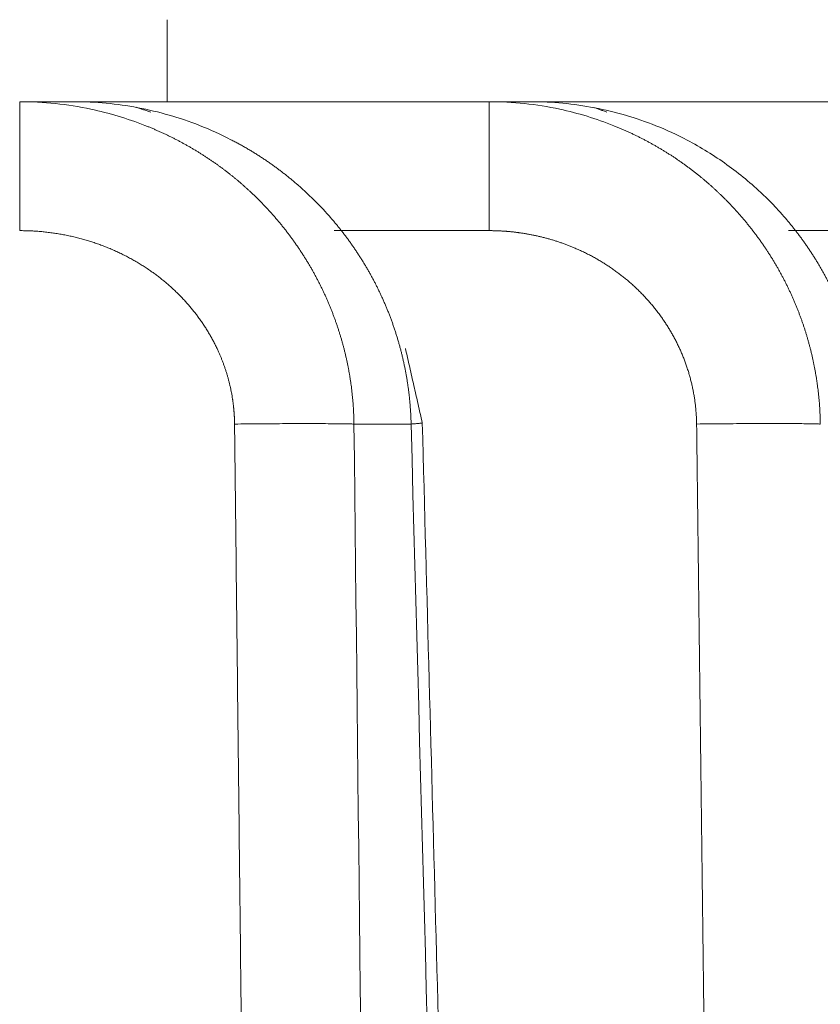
# Model space of a CAD drawing. Header units: millimetres. Extents: x 5437 to 18441, y -4466 to 3128.
# Tile 73 of 256: x 8200 to 8205, y -2710 to -2704. Entities that reach past the tile are written whole.
import ezdxf

# ---------------------------------------------------------------- set-up
doc = ezdxf.new("R2010")
doc.units = ezdxf.units.MM
doc.layers.add('1', color=7, linetype='Continuous', true_color=0xffffff)
doc.dimstyles.get("Standard").update_dxf_attribs({"dimtxt": 0.18, "dimasz": 0.18, "dimexe": 0.18, "dimexo": 0.0625, "dimgap": 0.09, "dimtad": 0, "dimtih": 1, "dimtoh": 1, "dimdec": 4, "dimzin": 0, "dimdsep": 46, "dimtxsty": 'Standard', "dimcen": 0.09, "dimadec": 0, "dimazin": 0, "dimtfac": 1, "dimtdec": 4, "dimtofl": 0, "dimtmove": 0, "dimatfit": 3, "dimfxl": 1, "dimtolj": 1, "dimtzin": 0, "dimarcsym": 0})

# ---------------------------------------------------------------- blocks, each defined once
blk = doc.blocks.new('*D53')
at = {"color": 0, "lineweight": -2, "transparency": 16777216}
for p, q in [((10989.4307, -2154.4155), (10692.9173, -2240.8213)), ((11069.4307, -2154.4155), (10989.4307, -2154.4155)), ((8443.48, -2896.4116), (8443.48, -2896.2316)), ((8443.39, -2896.3216), (8443.57, -2896.3216))]:
    blk.add_line(p, q, dxfattribs=at)
at = {"color": 0, "lineweight": 20, "transparency": 16777216}
blk.add_solid([(10689.1871, -2228.0204), (10696.6476, -2253.6222), (10616.1119, -2263.2029)], dxfattribs=at)
at = {"layer": 'Defpoints', "color": 0, "lineweight": 20, "transparency": 16777216}
for p in [(10616.1119, -2263.2029), (6270.848, -3529.4402)]:
    blk.add_point(p, dxfattribs=at)
at = {"color": 0, "lineweight": 20, "transparency": 16777216, "insert": (11249.5207, -2154.4155), "char_height": 80, "attachment_point": 5}
blk.add_mtext('\\A1;R2260', dxfattribs=at)
blk = doc.blocks.new('*D54')
at = {"color": 0, "lineweight": -2, "transparency": 16777216}
blk.add_line((7492.6853, -2896.3216), (7463.5164, -2896.3216), dxfattribs=at)
at = {"color": 0, "lineweight": -3, "transparency": 16777216}
for start, end in [(14.7247061, 87.3296239), (101.5902046, 175.2752939)]:
    blk.add_arc((8434.1189, -2896.3216), 970.4225, start, end, dxfattribs=at)
at = {"color": 0, "lineweight": 20, "transparency": 16777216}
for points in [[(9385.6953, -2646.8098), (9359.6469, -2652.519), (9389.7986, -2727.8095)], [(7480.3159, -2816.9391), (7453.6719, -2815.84), (7463.6964, -2896.3216)]]:
    blk.add_solid(points, dxfattribs=at)
at = {"layer": 'Defpoints', "color": 0, "lineweight": 20, "transparency": 16777216}
for p in [(7900.863, -2085.5454), (10671.8171, -2501.755), (7492.7478, -2896.3216), (7740.5009, -2896.3216), (8434.1189, -2896.3216)]:
    blk.add_point(p, dxfattribs=at)
at = {"color": 0, "lineweight": 20, "transparency": 16777216, "insert": (8359.2409, -1928.7921), "char_height": 80, "attachment_point": 5}
blk.add_mtext('\\A1;165%%D', dxfattribs=at)

msp = doc.modelspace()

# ---------------------------------------------------------------- linework, layer by layer
at = {"color": 7, "lineweight": 20}
msp.add_arc((8443.47995, -2896.41157), 893, 10.1099821, 350.11198757, dxfattribs=at)
at = {"layer": '1', "color": 0, "lineweight": 20}
for p, q in [((8200.87852, -2704.32157), (8200.87852, -2703.82157)), ((8199.97932, -2704.32157), (8200.31153, -2704.32157)), ((8200.31157, -2704.32157), (8202.84145, -2704.32157)), ((8202.84145, -2704.32157), (8203.09777, -2704.32157)), ((8203.09775, -2704.32157), (8205.00505, -2704.32157)), ((8202.84145, -2705.10761), (8201.89612, -2705.10761)), ((8205.00505, -2705.10761), (8204.66704, -2705.10761)), ((8202.36623, -2706.28666), (8202.01793, -2706.28666))]:
    msp.add_line(p, q, dxfattribs=at)
for points, degree in [([(8199.97932, -2704.32157), (8199.97932, -2705.10761)], 1), ([(8199.97932, -2704.32157), (8200.12479, -2704.32157), (8200.27032, -2704.33681), (8200.41297, -2704.36696)], 3), ([(8202.84145, -2704.32157), (8202.84145, -2705.10761)], 1), ([(8202.84145, -2704.32157), (8202.98611, -2704.32157), (8203.1308, -2704.33693), (8203.27245, -2704.36731)], 3), ([(8200.41299, -2704.36696), (8200.52517, -2704.3908), (8200.63554, -2704.42394), (8200.74273, -2704.46592)], 3), ([(8200.77808, -2704.38509), (8200.69019, -2704.35517)], 1), ([(8203.27246, -2704.36731), (8203.38493, -2704.39152), (8203.49547, -2704.42526), (8203.60258, -2704.46803)], 3), ([(8203.55987, -2704.38512), (8203.47893, -2704.35628)], 1), ([(8201.26789, -2704.55303), (8201.20517, -2704.52081), (8201.14094, -2704.49175), (8201.07549, -2704.466)], 3), ([(8204.04988, -2704.55572), (8203.98765, -2704.52317), (8203.92383, -2704.4938), (8203.85874, -2704.46778)], 3), ([(8202.43449, -2706.27897), (8202.33186, -2705.82682)], 1), ([(8201.59759, -2733.73065), (8201.53616, -2728.24185), (8201.47466, -2722.75305), (8201.4131, -2717.26426), (8201.35148, -2711.77546), (8201.2898, -2706.28666)], 5), ([(8202.01793, -2706.28666), (8202.12067, -2715.46487), (8202.2232, -2724.64309), (8202.32554, -2733.82131)], 3), ([(8203.10396, -2733.81809), (8202.85921, -2724.6409), (8202.61331, -2715.46376), (8202.36623, -2706.28666)], 3), ([(8204.43435, -2732.80768), (8204.36906, -2727.50347), (8204.30369, -2722.19927), (8204.23827, -2716.89507), (8204.17277, -2711.59086), (8204.10721, -2706.28666)], 5)]:
    msp.add_open_spline(points, degree=degree, dxfattribs=at)
for points, degree, knots in [([(8201.07549, -2704.466), (8200.95367, -2704.41845), (8200.82772, -2704.38223), (8200.57168, -2704.33379), (8200.44158, -2704.32157), (8200.31153, -2704.32157)], 3, [0, 0, 0, 0, 0.5, 0.5, 1, 1, 1, 1]), ([(8203.85873, -2704.46778), (8203.73775, -2704.41965), (8203.6124, -2704.38298), (8203.35728, -2704.33394), (8203.22752, -2704.32157), (8203.09777, -2704.32157)], 3, [0, 0, 0, 0, 0.5, 0.5, 1, 1, 1, 1]), ([(8200.74275, -2704.46593), (8200.74931, -2704.46853), (8200.76241, -2704.47373), (8200.78191, -2704.48176), (8200.80126, -2704.48994), (8200.82044, -2704.49829), (8200.83946, -2704.50679), (8200.85832, -2704.51546), (8200.87702, -2704.52428), (8200.89555, -2704.53325), (8200.91392, -2704.54236), (8200.93212, -2704.55162), (8200.95015, -2704.56103), (8200.96802, -2704.57057), (8200.98572, -2704.58025), (8201.00325, -2704.59006), (8201.02061, -2704.6), (8201.0378, -2704.61007), (8201.05482, -2704.62026), (8201.07168, -2704.63057), (8201.08836, -2704.641), (8201.10487, -2704.65155), (8201.12121, -2704.66221), (8201.13737, -2704.67298), (8201.15337, -2704.68385), (8201.16919, -2704.69483), (8201.18485, -2704.70592), (8201.20033, -2704.7171), (8201.21563, -2704.72837), (8201.23077, -2704.73974), (8201.24573, -2704.7512), (8201.26053, -2704.76275), (8201.27515, -2704.77438), (8201.28959, -2704.7861), (8201.30387, -2704.79789), (8201.31797, -2704.80976), (8201.33191, -2704.82171), (8201.34567, -2704.83373), (8201.35926, -2704.84581), (8201.37268, -2704.85797), (8201.38593, -2704.87018), (8201.39466, -2704.8784), (8201.39901, -2704.88251)], 3, [0, 0, 0, 0, 0.0271205, 0.0541316, 0.0810336, 0.1078263, 0.1345099, 0.1610844, 0.1875498, 0.2139061, 0.2401534, 0.2662917, 0.2923211, 0.3182417, 0.3440533, 0.3697562, 0.3953502, 0.4208356, 0.4462123, 0.4714803, 0.4966398, 0.5216907, 0.5466332, 0.5714672, 0.5961928, 0.6208101, 0.6453191, 0.6697199, 0.6940125, 0.718197, 0.7422735, 0.7662419, 0.7901024, 0.8138551, 0.8374999, 0.8610369, 0.8844663, 0.907788, 0.9310022, 0.9541088, 0.9771081, 1, 1, 1, 1]), ([(8203.60258, -2704.46803), (8203.60916, -2704.47069), (8203.62228, -2704.47598), (8203.64181, -2704.48418), (8203.66118, -2704.49252), (8203.68038, -2704.50103), (8203.6994, -2704.50969), (8203.71825, -2704.51851), (8203.73692, -2704.52749), (8203.75542, -2704.53661), (8203.77374, -2704.54588), (8203.79189, -2704.55529), (8203.80986, -2704.56483), (8203.82765, -2704.57452), (8203.84526, -2704.58433), (8203.8627, -2704.59428), (8203.87995, -2704.60434), (8203.89703, -2704.61454), (8203.91392, -2704.62485), (8203.93064, -2704.63527), (8203.94718, -2704.64581), (8203.96354, -2704.65646), (8203.97971, -2704.66721), (8203.99571, -2704.67806), (8204.01153, -2704.68902), (8204.02716, -2704.70007), (8204.04262, -2704.71122), (8204.0579, -2704.72245), (8204.07299, -2704.73378), (8204.08791, -2704.74519), (8204.10265, -2704.75668), (8204.11721, -2704.76824), (8204.13159, -2704.77989), (8204.14579, -2704.79161), (8204.15981, -2704.80339), (8204.17365, -2704.81525), (8204.18732, -2704.82717), (8204.20081, -2704.83915), (8204.21412, -2704.85119), (8204.22726, -2704.86329), (8204.24023, -2704.87543), (8204.24876, -2704.8836), (8204.25302, -2704.88767)], 3, [0, 0, 0, 0, 0.027348, 0.0545753, 0.0816819, 0.1086679, 0.1355331, 0.1622777, 0.1889017, 0.215405, 0.2417878, 0.26805, 0.2941917, 0.3202129, 0.3461136, 0.3718939, 0.3975537, 0.4230931, 0.4485121, 0.4738108, 0.4989892, 0.5240473, 0.5489851, 0.5738027, 0.5985001, 0.6230774, 0.6475345, 0.6718715, 0.6960884, 0.7201854, 0.7441623, 0.7680193, 0.7917563, 0.8153735, 0.8388708, 0.8622484, 0.8855061, 0.9086442, 0.9316625, 0.9545613, 0.9773404, 1, 1, 1, 1]), ([(8201.73469, -2704.88235), (8201.729, -2704.87705), (8201.71759, -2704.86641), (8201.7002, -2704.85065), (8201.68254, -2704.83499), (8201.66457, -2704.81943), (8201.64632, -2704.804), (8201.62778, -2704.78868), (8201.60895, -2704.7735), (8201.58982, -2704.75845), (8201.57041, -2704.74354), (8201.55069, -2704.72877), (8201.53069, -2704.71416), (8201.51039, -2704.6997), (8201.4898, -2704.68541), (8201.46892, -2704.67129), (8201.44775, -2704.65735), (8201.42628, -2704.64359), (8201.40452, -2704.63002), (8201.38247, -2704.61664), (8201.36013, -2704.60347), (8201.3375, -2704.59051), (8201.31458, -2704.57777), (8201.29138, -2704.56523), (8201.27574, -2704.5571), (8201.26789, -2704.55303)], 3, [0, 0, 0, 0, 0.0406241, 0.0815068, 0.1226483, 0.1640486, 0.205708, 0.2476264, 0.2898042, 0.3322413, 0.374938, 0.4178943, 0.4611103, 0.5045862, 0.548322, 0.5923179, 0.636574, 0.6810903, 0.725867, 0.7709042, 0.8162019, 0.8617603, 0.9075794, 0.9536592, 1, 1, 1, 1]), ([(8204.51188, -2704.88729), (8204.44272, -2704.82169), (8204.36918, -2704.76087), (8204.2147, -2704.64998), (8204.13376, -2704.59991), (8204.04988, -2704.55572)], 3, [0, 0, 0, 0, 0.5, 0.5, 1, 1, 1, 1]), ([(8201.39902, -2704.88251), (8201.40447, -2704.88771), (8201.41536, -2704.89809), (8201.43145, -2704.91389), (8201.44735, -2704.92982), (8201.46304, -2704.94589), (8201.47852, -2704.96211), (8201.49378, -2704.97847), (8201.50883, -2704.99497), (8201.52367, -2705.01159), (8201.53829, -2705.02835), (8201.55269, -2705.04524), (8201.56688, -2705.06225), (8201.58085, -2705.07938), (8201.5946, -2705.09664), (8201.60814, -2705.114), (8201.62146, -2705.13149), (8201.63455, -2705.14908), (8201.64743, -2705.16678), (8201.66009, -2705.18459), (8201.67253, -2705.20249), (8201.68474, -2705.2205), (8201.69674, -2705.2386), (8201.70851, -2705.2568), (8201.72006, -2705.27509), (8201.73139, -2705.29347), (8201.7425, -2705.31193), (8201.75338, -2705.33047), (8201.76404, -2705.34909), (8201.77448, -2705.3678), (8201.7847, -2705.38657), (8201.79469, -2705.40542), (8201.80446, -2705.42433), (8201.81401, -2705.44332), (8201.82333, -2705.46236), (8201.83243, -2705.48147), (8201.84131, -2705.50064), (8201.84997, -2705.51986), (8201.8584, -2705.53913), (8201.86661, -2705.55845), (8201.8746, -2705.57783), (8201.88236, -2705.59724), (8201.88991, -2705.61671), (8201.89723, -2705.63621), (8201.90433, -2705.65574), (8201.91122, -2705.67532), (8201.91788, -2705.69492), (8201.92432, -2705.71456), (8201.93054, -2705.73422), (8201.93654, -2705.75391), (8201.94232, -2705.77362), (8201.94789, -2705.79336), (8201.95324, -2705.81311), (8201.95837, -2705.83287), (8201.96328, -2705.85265), (8201.96798, -2705.87244), (8201.97246, -2705.89224), (8201.97673, -2705.91205), (8201.98078, -2705.93186), (8201.98462, -2705.95167), (8201.98825, -2705.97148), (8201.99166, -2705.99129), (8201.99486, -2706.01109), (8201.99786, -2706.03089), (8202.00064, -2706.05067), (8202.00321, -2706.07045), (8202.00558, -2706.09021), (8202.00773, -2706.10996), (8202.00969, -2706.12969), (8202.01143, -2706.1494), (8202.01297, -2706.16909), (8202.01431, -2706.18875), (8202.01544, -2706.20839), (8202.01637, -2706.228), (8202.0171, -2706.24758), (8202.01764, -2706.26713), (8202.01783, -2706.28016), (8202.01793, -2706.28666)], 3, [0, 0, 0, 0, 0.0144021, 0.0287734, 0.043114, 0.057424, 0.0717033, 0.0859522, 0.1001706, 0.1143586, 0.1285163, 0.1426437, 0.156741, 0.1708082, 0.1848454, 0.1988526, 0.2128299, 0.2267774, 0.2406953, 0.2545834, 0.268442, 0.2822711, 0.2960708, 0.3098411, 0.3235822, 0.3372941, 0.3509769, 0.3646307, 0.3782555, 0.3918515, 0.4054187, 0.4189573, 0.4324672, 0.4459487, 0.4594017, 0.4728263, 0.4862227, 0.499591, 0.5129311, 0.5262433, 0.5395276, 0.5527841, 0.5660128, 0.579214, 0.5923876, 0.6055338, 0.6186526, 0.6317442, 0.6448086, 0.657846, 0.6708564, 0.68384, 0.6967968, 0.7097269, 0.7226305, 0.7355076, 0.7483584, 0.7611829, 0.7739813, 0.7867536, 0.7994999, 0.8122204, 0.8249152, 0.8375843, 0.8502279, 0.8628461, 0.875439, 0.8880067, 0.9005493, 0.9130669, 0.9255596, 0.9380276, 0.9504709, 0.9628897, 0.9752841, 0.9876541, 1, 1, 1, 1]), ([(8202.19096, -2705.51897), (8202.18798, -2705.51244), (8202.182, -2705.49935), (8202.17276, -2705.47983), (8202.1633, -2705.46035), (8202.1536, -2705.44093), (8202.14365, -2705.42156), (8202.13348, -2705.40225), (8202.12306, -2705.383), (8202.1124, -2705.36382), (8202.10151, -2705.34471), (8202.09038, -2705.32567), (8202.07901, -2705.3067), (8202.0674, -2705.28781), (8202.05555, -2705.269), (8202.04346, -2705.25028), (8202.03113, -2705.23164), (8202.01856, -2705.21309), (8202.00576, -2705.19464), (8201.99271, -2705.17629), (8201.97943, -2705.15803), (8201.96591, -2705.13988), (8201.95215, -2705.12183), (8201.93815, -2705.1039), (8201.92391, -2705.08608), (8201.90944, -2705.06837), (8201.89473, -2705.05079), (8201.87978, -2705.03333), (8201.8646, -2705.01599), (8201.84918, -2704.99879), (8201.83352, -2704.98172), (8201.81763, -2704.96479), (8201.80151, -2704.948), (8201.78516, -2704.93135), (8201.76857, -2704.91485), (8201.75176, -2704.89849), (8201.74038, -2704.88774), (8201.73469, -2704.88235)], 3, [0, 0, 0, 0, 0.0272758, 0.0546261, 0.0820509, 0.1095506, 0.1371252, 0.1647749, 0.1924999, 0.2203004, 0.2481765, 0.2761284, 0.3041562, 0.3322601, 0.3604403, 0.3886969, 0.4170301, 0.4454401, 0.4739269, 0.5024907, 0.5311318, 0.5598501, 0.5886459, 0.6175194, 0.6464706, 0.6754997, 0.7046068, 0.7337922, 0.7630558, 0.7923979, 0.8218186, 0.8513179, 0.8808961, 0.9105533, 0.9402896, 0.9701051, 1, 1, 1, 1]), ([(8204.25302, -2704.88768), (8204.25832, -2704.89281), (8204.26891, -2704.90307), (8204.28456, -2704.91866), (8204.30003, -2704.93439), (8204.31529, -2704.95027), (8204.33036, -2704.96628), (8204.34522, -2704.98244), (8204.35988, -2704.99873), (8204.37434, -2705.01516), (8204.3886, -2705.03172), (8204.40266, -2705.0484), (8204.4165, -2705.06521), (8204.43014, -2705.08215), (8204.44358, -2705.0992), (8204.45681, -2705.11638), (8204.46983, -2705.13366), (8204.48264, -2705.15107), (8204.49524, -2705.16858), (8204.50763, -2705.1862), (8204.51981, -2705.20392), (8204.53178, -2705.22175), (8204.54354, -2705.23967), (8204.55509, -2705.25769), (8204.56642, -2705.27581), (8204.57754, -2705.29402), (8204.58845, -2705.31232), (8204.59914, -2705.33071), (8204.60962, -2705.34918), (8204.61989, -2705.36773), (8204.62994, -2705.38636), (8204.63978, -2705.40506), (8204.6494, -2705.42384), (8204.65881, -2705.4427), (8204.668, -2705.46162), (8204.67698, -2705.4806), (8204.68574, -2705.49965), (8204.69428, -2705.51877), (8204.70261, -2705.53794), (8204.71073, -2705.55717), (8204.71863, -2705.57645), (8204.72631, -2705.59578), (8204.73378, -2705.61516), (8204.74103, -2705.63459), (8204.74807, -2705.65406), (8204.75489, -2705.67358), (8204.7615, -2705.69313), (8204.7679, -2705.71272), (8204.77408, -2705.73235), (8204.78004, -2705.752), (8204.78579, -2705.77169), (8204.79133, -2705.79141), (8204.79666, -2705.81115), (8204.80177, -2705.83091), (8204.80667, -2705.85069), (8204.81135, -2705.87049), (8204.81583, -2705.89031), (8204.82009, -2705.91014), (8204.82415, -2705.92998), (8204.82799, -2705.94984), (8204.83162, -2705.9697), (8204.83505, -2705.98956), (8204.83827, -2706.00943), (8204.84127, -2706.02929), (8204.84407, -2706.04916), (8204.84667, -2706.06902), (8204.84905, -2706.08887), (8204.85124, -2706.10872), (8204.85321, -2706.12856), (8204.85498, -2706.14839), (8204.85655, -2706.1682), (8204.85792, -2706.18799), (8204.85908, -2706.20777), (8204.86005, -2706.22752), (8204.86081, -2706.24726), (8204.86138, -2706.26697), (8204.86159, -2706.2801), (8204.8617, -2706.28666)], 3, [0, 0, 0, 0, 0.0141715, 0.0283191, 0.0424429, 0.056543, 0.0706194, 0.0846721, 0.0987012, 0.1127067, 0.1266887, 0.1406472, 0.1545823, 0.1684939, 0.1823822, 0.1962472, 0.210089, 0.2239075, 0.2377029, 0.2514751, 0.2652243, 0.2789505, 0.2926537, 0.306334, 0.3199914, 0.333626, 0.3472378, 0.3608269, 0.3743933, 0.3879372, 0.4014584, 0.4149571, 0.4284334, 0.4418872, 0.4553187, 0.4687279, 0.4821148, 0.4954795, 0.5088221, 0.5221426, 0.5354411, 0.5487176, 0.5619721, 0.5752048, 0.5884157, 0.6016048, 0.6147722, 0.627918, 0.6410422, 0.6541449, 0.6672261, 0.6802858, 0.6933243, 0.7063414, 0.7193373, 0.7323121, 0.7452657, 0.7581983, 0.7711098, 0.7840005, 0.7968703, 0.8097192, 0.8225475, 0.835355, 0.8481419, 0.8609083, 0.8736542, 0.8863796, 0.8990847, 0.9117695, 0.924434, 0.9370784, 0.9497027, 0.9623069, 0.9748911, 0.9874555, 1, 1, 1, 1]), ([(8204.96006, -2705.52366), (8204.95715, -2705.51716), (8204.95132, -2705.50413), (8204.94229, -2705.4847), (8204.93304, -2705.4653), (8204.92356, -2705.44595), (8204.91384, -2705.42665), (8204.90388, -2705.40741), (8204.89369, -2705.38822), (8204.88326, -2705.3691), (8204.87259, -2705.35003), (8204.86169, -2705.33104), (8204.85055, -2705.31211), (8204.83917, -2705.29325), (8204.82756, -2705.27447), (8204.8157, -2705.25577), (8204.80361, -2705.23716), (8204.79128, -2705.21862), (8204.77871, -2705.20018), (8204.76591, -2705.18183), (8204.75286, -2705.16357), (8204.73958, -2705.14542), (8204.72605, -2705.12736), (8204.71229, -2705.10941), (8204.6983, -2705.09157), (8204.68406, -2705.07384), (8204.66959, -2705.05623), (8204.65488, -2705.03874), (8204.63993, -2705.02137), (8204.62475, -2705.00412), (8204.60933, -2704.98701), (8204.59368, -2704.97003), (8204.57779, -2704.95318), (8204.56167, -2704.93648), (8204.54531, -2704.91992), (8204.52873, -2704.9035), (8204.51751, -2704.8927), (8204.51189, -2704.88729)], 3, [0, 0, 0, 0, 0.0272508, 0.0545783, 0.0819824, 0.1094634, 0.1370213, 0.1646562, 0.1923683, 0.2201576, 0.2480242, 0.2759682, 0.3039898, 0.332089, 0.3602659, 0.3885206, 0.4168532, 0.4452638, 0.4737525, 0.5023193, 0.5309645, 0.5596879, 0.5884899, 0.6173703, 0.6463294, 0.6753672, 0.7044837, 0.7336791, 0.7629535, 0.7923069, 0.8217394, 0.8512511, 0.880842, 0.9105123, 0.940262, 0.9700912, 1, 1, 1, 1]), ([(8201.2898, -2706.28666), (8201.2892, -2706.23507), (8201.28563, -2706.18378), (8201.27902, -2706.13262), (8201.24998, -2705.9802), (8201.19422, -2705.83359), (8201.14674, -2705.742), (8201.0272, -2705.56381), (8200.87171, -2705.41575), (8200.78448, -2705.34942), (8200.58191, -2705.22617), (8200.35727, -2705.1489), (8200.23284, -2705.12139), (8200.10626, -2705.10764), (8199.97932, -2705.10761)], 5, [0, 0, 0, 0, 0, 0, 0.1312385, 0.1312385, 0.1312385, 0.396998, 0.396998, 0.396998, 0.6767751, 0.6767751, 0.6767751, 1, 1, 1, 1, 1, 1]), ([(8204.10721, -2706.28666), (8204.10595, -2706.18254), (8204.09261, -2706.07893), (8204.06744, -2705.9767), (8203.99367, -2705.77877), (8203.87722, -2705.60219), (8203.8081, -2705.51877), (8203.65095, -2705.36749), (8203.46481, -2705.25368), (8203.36414, -2705.20599), (8203.20017, -2705.14866), (8203.02944, -2705.11858), (8202.96682, -2705.11127), (8202.90419, -2705.10763), (8202.84145, -2705.10761)], 5, [0, 0, 0, 0, 0, 0, 0.2707025, 0.2707025, 0.2707025, 0.5486701, 0.5486701, 0.5486701, 0.8370325, 0.8370325, 0.8370325, 1, 1, 1, 1, 1, 1]), ([(8202.36623, -2706.28666), (8202.36605, -2706.27935), (8202.36568, -2706.26472), (8202.36481, -2706.24276), (8202.3637, -2706.22077), (8202.36235, -2706.19875), (8202.36074, -2706.17671), (8202.35887, -2706.15465), (8202.35675, -2706.13257), (8202.35438, -2706.11047), (8202.35175, -2706.08836), (8202.34886, -2706.06624), (8202.34572, -2706.04411), (8202.34231, -2706.02198), (8202.33864, -2705.99985), (8202.33472, -2705.97772), (8202.33053, -2705.9556), (8202.32608, -2705.93348), (8202.32137, -2705.91137), (8202.31639, -2705.88928), (8202.31115, -2705.86721), (8202.30565, -2705.84515), (8202.29987, -2705.82312), (8202.29384, -2705.80111), (8202.28754, -2705.77914), (8202.28097, -2705.7572), (8202.27413, -2705.73529), (8202.26702, -2705.71342), (8202.25965, -2705.6916), (8202.25201, -2705.66982), (8202.2441, -2705.64809), (8202.23592, -2705.62641), (8202.22748, -2705.60479), (8202.21876, -2705.58323), (8202.20977, -2705.56174), (8202.20053, -2705.5403), (8202.19415, -2705.52609), (8202.19096, -2705.51897)], 3, [0, 0, 0, 0, 0.0276579, 0.0553667, 0.0831267, 0.110938, 0.1388011, 0.1667162, 0.1946835, 0.2227033, 0.2507758, 0.2789014, 0.3070802, 0.3353126, 0.3635987, 0.391939, 0.4203335, 0.4487825, 0.4772864, 0.5058452, 0.5344594, 0.5631291, 0.5918546, 0.6206361, 0.6494739, 0.6783681, 0.7073191, 0.7363271, 0.7653922, 0.7945148, 0.8236951, 0.8529332, 0.8822294, 0.911584, 0.9409972, 0.9704691, 1, 1, 1, 1]), ([(8203.16973, -2733.82134), (8203.1566, -2733.32699), (8203.11633, -2731.81195), (8203.05488, -2729.50148), (8202.98985, -2727.05873), (8202.9245, -2724.60588), (8202.8434, -2721.56425), (8202.73254, -2717.4116), (8202.59315, -2712.19869), (8202.49058, -2708.37002), (8202.43449, -2706.27897)], 3, [0, 0, 0, 0, 0.0538452, 0.1650222, 0.2516636, 0.319916, 0.432194, 0.5829673, 0.772236, 1, 1, 1, 1])]:
    msp.add_open_spline(points, degree=degree, knots=knots, dxfattribs=at)
for points, weights in [([(8202.01793, -2706.28666), (8201.80469, -2706.28088), (8201.2898, -2706.28666)], [1, 0.840874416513, 1]), ([(8202.43451, -2706.27899), (8202.43691, -2706.28198), (8202.36623, -2706.28666)], [0.837561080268, 0.894095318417, 1]), ([(8204.8617, -2706.28666), (8204.67353, -2706.27967), (8204.10721, -2706.28666)], [1, 0.816171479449, 1])]:
    msp.add_rational_spline(points, weights, degree=2, dxfattribs=at)

# ---------------------------------------------------------------- dimensions: what is measured, and where the dimension line sits
at = {"color": 0, "lineweight": 20}
dim = msp.add_angular_dim_2l(base=(7900.86303, -2085.54536), line1=((8434.11893, -2896.32157), (10671.81706, -2501.75501)), line2=((7740.5009, -2896.32157), (7492.74781, -2896.32157)), text='165%%D', dimstyle='Standard', override={"dimtxt": 80, "dimasz": 80, "dimlwd": 65533}, dxfattribs=at)
dim.commit()
dim.dimension.update_dxf_attribs({"geometry": '*D54', "text_midpoint": (8359.2409, -1928.79214), "dimtype": 162})
dim = msp.add_diameter_dim_2p(p1=(6270.84796, -3529.44022), p2=(10616.11195, -2263.20291), text='R2260', dimstyle='Standard', override={"dimtxt": 80, "dimasz": 80, "dimdec": 0}, dxfattribs=at)
dim.commit()
dim.dimension.update_dxf_attribs({"geometry": '*D53', "text_midpoint": (11249.52071, -2154.41547), "dimtype": 163})

doc.saveas('drawing.dxf')
